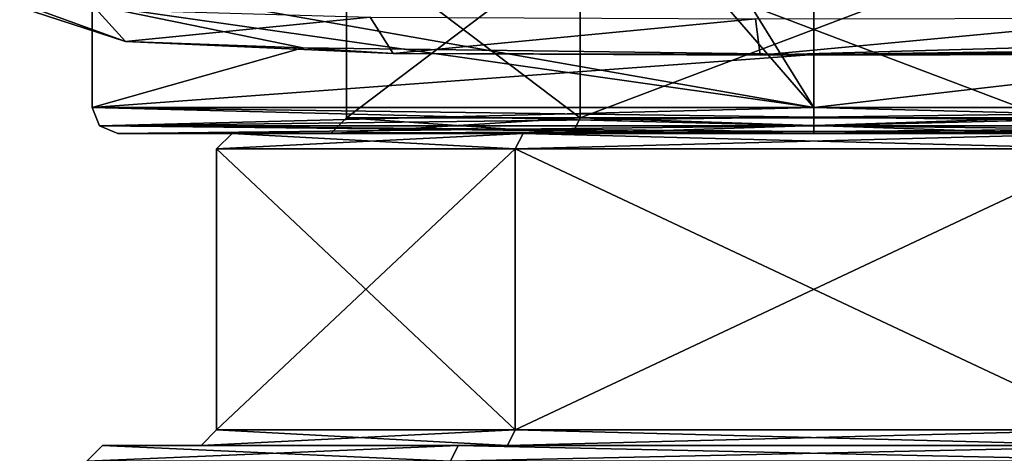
# Model space of a CAD drawing. Extents: x -54 to 446, y -6 to 1624.
# Tile 23 of 225: x -15 to 4, y 1546 to 1554. Entities that reach past the tile are written whole.
import ezdxf

# ---------------------------------------------------------------- set-up
doc = ezdxf.new("R2010")
doc.units = 0
doc.header["$LTSCALE"] = 46.933333
for name, color, linetype in [('1140', 7, 'CONTINUOUS'), ('1162', 7, 'CONTINUOUS'), ('1163', 7, 'CONTINUOUS'), ('1166', 7, 'CONTINUOUS'), ('1587', 7, 'CONTINUOUS'), ('1588', 7, 'CONTINUOUS'), ('1589', 7, 'CONTINUOUS'), ('1590', 7, 'CONTINUOUS'), ('1596', 7, 'CONTINUOUS'), ('1597', 7, 'CONTINUOUS'), ('1603', 7, 'CONTINUOUS'), ('1604', 7, 'CONTINUOUS'), ('1605', 7, 'CONTINUOUS'), ('1606', 7, 'CONTINUOUS'), ('1607', 7, 'CONTINUOUS'), ('1608', 7, 'CONTINUOUS'), ('1609', 7, 'CONTINUOUS'), ('1610', 7, 'CONTINUOUS'), ('911', 7, 'CONTINUOUS'), ('912', 7, 'CONTINUOUS'), ('913', 7, 'CONTINUOUS'), ('914', 7, 'CONTINUOUS'), ('974', 7, 'CONTINUOUS')]:
    doc.layers.add(name, color=color, linetype=linetype)

msp = doc.modelspace()

# ---------------------------------------------------------------- linework, layer by layer
at = {"layer": '1140', "color": 7, "linetype": 'CONTINUOUS'}
for points in [[(0, 1552, 13.4), (-13.4, 1552, 0), (13.4, 1552, 0), (0, 1552, 13.4)], [(-13.4, 1552, 0), (0, 1552, -13.4), (13.4, 1552, 0), (-13.4, 1552, 0)]]:
    msp.add_3dface(points, dxfattribs=at)
at = {"layer": '1162', "color": 7, "linetype": 'CONTINUOUS'}
for points in [[(-13.9, 1554.94, 0), (0, 1552.5, 13.9), (-13.9, 1568.5), (-13.9, 1554.94, 0)], [(-13.9, 1568.5), (0, 1552.5, 13.9), (-9.828, 1568.328, 9.83), (-13.9, 1568.5)], [(0, 1552.5, 13.9), (0, 1568.257, 13.9), (-9.828, 1568.328, 9.83), (0, 1552.5, 13.9)], [(-13.9, 1554.472), (0, 1552.5, 13.9), (-13.9, 1554.94, 0), (-13.9, 1554.472)], [(-13.9, 1552.5), (0, 1552.5, 13.9), (-13.9, 1554.472), (-13.9, 1552.5)], [(-9.838, 1553.645, -9.82), (-13.9, 1552.5), (-13.9, 1554.472), (-9.838, 1553.645, -9.82)], [(0, 1553.517, -13.9), (-13.9, 1552.5), (-9.838, 1553.645, -9.82), (0, 1553.517, -13.9)], [(0, 1553.517, -13.9), (0, 1552.5, -13.9), (-13.9, 1552.5), (0, 1553.517, -13.9)]]:
    msp.add_3dface(points, dxfattribs=at)
at = {"layer": '1163', "color": 7, "linetype": 'CONTINUOUS'}
for points in [[(0, 1568.257, 13.9), (13.9, 1552.5), (8.296, 1568.305, 11.153), (0, 1568.257, 13.9)], [(0, 1552.5, 13.9), (13.9, 1552.5), (0, 1568.257, 13.9), (0, 1552.5, 13.9)], [(13.9, 1552.5), (0, 1552.5, -13.9), (10.017, 1553.653, -9.636), (13.9, 1552.5)], [(10.017, 1553.653, -9.636), (0, 1552.5, -13.9), (0, 1553.517, -13.9), (10.017, 1553.653, -9.636)]]:
    msp.add_3dface(points, dxfattribs=at)
at = {"layer": '1166', "color": 7, "linetype": 'CONTINUOUS'}
for points in [[(-15.292, 1554.424, -0.4), (-13.258, 1553.768, -7.593), (-15.086, 1554.424, -0.4), (-15.292, 1554.424, -0.4)], [(-13.258, 1553.768, -7.593), (-13.9, 1554.472), (-15.086, 1554.424, -0.4), (-13.258, 1553.768, -7.593)], [(-9.838, 1553.645, -9.82), (-13.9, 1554.472), (-13.258, 1553.768, -7.593), (-9.838, 1553.645, -9.82)], [(-8.098, 1553.535, -12.966), (-9.838, 1553.645, -9.82), (-13.258, 1553.768, -7.593), (-8.098, 1553.535, -12.966)], [(0, 1553.517, -13.9), (-9.838, 1553.645, -9.82), (-8.098, 1553.535, -12.966), (0, 1553.517, -13.9)], [(-1.035, 1553.502, -15.261), (0, 1553.517, -13.9), (-8.098, 1553.535, -12.966), (-1.035, 1553.502, -15.261)], [(14.275, 1553.615, -10.485), (10.017, 1553.653, -9.636), (0, 1553.517, -13.9), (14.275, 1553.615, -10.485)], [(14.275, 1553.615, -10.485), (0, 1553.517, -13.9), (10.249, 1553.555, -12.187), (14.275, 1553.615, -10.485)], [(10.249, 1553.555, -12.187), (0, 1553.517, -13.9), (6.271, 1553.516, -13.945), (10.249, 1553.555, -12.187)], [(6.271, 1553.516, -13.945), (0, 1553.517, -13.9), (-1.035, 1553.502, -15.261), (6.271, 1553.516, -13.945)]]:
    msp.add_3dface(points, dxfattribs=at)
at = {"layer": '1587', "linetype": 'CONTINUOUS'}
for points in [[(-9, 1555.7), (-4.5, 1555.7, -7.794), (-9, 1552.3), (-9, 1555.7)], [(-9, 1552.3), (-4.5, 1555.7, -7.794), (-4.5, 1552.3, -7.794), (-9, 1552.3)], [(-4.5, 1555.7, -7.794), (4.5, 1555.7, -7.794), (-4.5, 1552.3, -7.794), (-4.5, 1555.7, -7.794)], [(-4.5, 1552.3, -7.794), (4.5, 1555.7, -7.794), (4.5, 1552.3, -7.794), (-4.5, 1552.3, -7.794)]]:
    msp.add_3dface(points, dxfattribs=at)
at = {"layer": '1588', "linetype": 'CONTINUOUS'}
for points in [[(-9.3, 1552), (-4.65, 1552, -8.054), (-11.2, 1552), (-9.3, 1552)], [(-5.6, 1552, 9.699), (-9.3, 1552), (-11.2, 1552), (-5.6, 1552, 9.699)], [(-11.2, 1552), (-4.65, 1552, -8.054), (-5.6, 1552, -9.699), (-11.2, 1552)], [(-4.65, 1552, 8.054), (-9.3, 1552), (-5.6, 1552, 9.699), (-4.65, 1552, 8.054)], [(4.65, 1552, 8.054), (-4.65, 1552, 8.054), (-5.6, 1552, 9.699), (4.65, 1552, 8.054)], [(5.6, 1552, 9.699), (4.65, 1552, 8.054), (-5.6, 1552, 9.699), (5.6, 1552, 9.699)], [(-5.6, 1552, -9.699), (-4.65, 1552, -8.054), (5.6, 1552, -9.699), (-5.6, 1552, -9.699)], [(-4.65, 1552, -8.054), (4.65, 1552, -8.054), (5.6, 1552, -9.699), (-4.65, 1552, -8.054)]]:
    msp.add_3dface(points, dxfattribs=at)
at = {"layer": '1589', "linetype": 'CONTINUOUS'}
for points in [[(-11.5, 1546.3), (-11.5, 1551.7), (-5.75, 1551.7, -9.959), (-11.5, 1546.3)], [(-5.75, 1546.3, -9.959), (-11.5, 1546.3), (-5.75, 1551.7, -9.959), (-5.75, 1546.3, -9.959)], [(5.75, 1546.3, -9.959), (-5.75, 1546.3, -9.959), (5.75, 1551.7, -9.959), (5.75, 1546.3, -9.959)], [(5.75, 1551.7, -9.959), (-5.75, 1546.3, -9.959), (-5.75, 1551.7, -9.959), (5.75, 1551.7, -9.959)]]:
    msp.add_3dface(points, dxfattribs=at)
at = {"layer": '1590', "linetype": 'CONTINUOUS'}
for points in [[(-11.8, 1546), (-5.9, 1546, -10.219), (-13.7, 1546), (-11.8, 1546)], [(-6.85, 1546, 11.865), (-11.8, 1546), (-13.7, 1546), (-6.85, 1546, 11.865)], [(-13.7, 1546), (-5.9, 1546, -10.219), (-6.85, 1546, -11.865), (-13.7, 1546)], [(-5.9, 1546, 10.219), (-11.8, 1546), (-6.85, 1546, 11.865), (-5.9, 1546, 10.219)], [(5.9, 1546, 10.219), (-5.9, 1546, 10.219), (-6.85, 1546, 11.865), (5.9, 1546, 10.219)], [(6.85, 1546, 11.865), (5.9, 1546, 10.219), (-6.85, 1546, 11.865), (6.85, 1546, 11.865)], [(-6.85, 1546, -11.865), (-5.9, 1546, -10.219), (6.85, 1546, -11.865), (-6.85, 1546, -11.865)], [(-5.9, 1546, -10.219), (5.9, 1546, -10.219), (6.85, 1546, -11.865), (-5.9, 1546, -10.219)]]:
    msp.add_3dface(points, dxfattribs=at)
at = {"layer": '1596', "linetype": 'CONTINUOUS'}
for points in [[(-9, 1555.7), (-9, 1552.3), (-4.5, 1552.3, 7.794), (-9, 1555.7)], [(-4.5, 1555.7, 7.794), (-9, 1555.7), (-4.5, 1552.3, 7.794), (-4.5, 1555.7, 7.794)], [(4.5, 1555.7, 7.794), (-4.5, 1555.7, 7.794), (4.5, 1552.3, 7.794), (4.5, 1555.7, 7.794)], [(4.5, 1552.3, 7.794), (-4.5, 1555.7, 7.794), (-4.5, 1552.3, 7.794), (4.5, 1552.3, 7.794)]]:
    msp.add_3dface(points, dxfattribs=at)
at = {"layer": '1597', "linetype": 'CONTINUOUS'}
for points in [[(-11.5, 1551.7), (-11.5, 1546.3), (-5.75, 1546.3, 9.959), (-11.5, 1551.7)], [(-11.5, 1551.7), (-5.75, 1546.3, 9.959), (-5.75, 1551.7, 9.959), (-11.5, 1551.7)], [(-5.75, 1546.3, 9.959), (5.75, 1546.3, 9.959), (-5.75, 1551.7, 9.959), (-5.75, 1546.3, 9.959)], [(-5.75, 1551.7, 9.959), (5.75, 1546.3, 9.959), (5.75, 1551.7, 9.959), (-5.75, 1551.7, 9.959)]]:
    msp.add_3dface(points, dxfattribs=at)
at = {"layer": '1603', "linetype": 'CONTINUOUS'}
for points in [[(-7, 1545.7, -12.124), (-14, 1545.7), (-6.85, 1546, -11.865), (-7, 1545.7, -12.124)], [(-14, 1545.7), (-13.7, 1546), (-6.85, 1546, -11.865), (-14, 1545.7)], [(7, 1545.7, -12.124), (-7, 1545.7, -12.124), (6.85, 1546, -11.865), (7, 1545.7, -12.124)], [(-7, 1545.7, -12.124), (-6.85, 1546, -11.865), (6.85, 1546, -11.865), (-7, 1545.7, -12.124)]]:
    msp.add_3dface(points, dxfattribs=at)
at = {"layer": '1604', "linetype": 'CONTINUOUS'}
for points in [[(-14, 1545.7), (-7, 1545.7, 12.124), (-13.7, 1546), (-14, 1545.7)], [(-7, 1545.7, 12.124), (-6.85, 1546, 11.865), (-13.7, 1546), (-7, 1545.7, 12.124)], [(-7, 1545.7, 12.124), (7, 1545.7, 12.124), (-6.85, 1546, 11.865), (-7, 1545.7, 12.124)], [(7, 1545.7, 12.124), (6.85, 1546, 11.865), (-6.85, 1546, 11.865), (7, 1545.7, 12.124)]]:
    msp.add_3dface(points, dxfattribs=at)
at = {"layer": '1605', "linetype": 'CONTINUOUS'}
for points in [[(-11.5, 1546.3), (-5.75, 1546.3, -9.959), (-11.8, 1546), (-11.5, 1546.3)], [(-11.8, 1546), (-5.75, 1546.3, -9.959), (-5.9, 1546, -10.219), (-11.8, 1546)], [(-5.75, 1546.3, -9.959), (5.75, 1546.3, -9.959), (-5.9, 1546, -10.219), (-5.75, 1546.3, -9.959)], [(5.75, 1546.3, -9.959), (5.9, 1546, -10.219), (-5.9, 1546, -10.219), (5.75, 1546.3, -9.959)]]:
    msp.add_3dface(points, dxfattribs=at)
at = {"layer": '1606', "linetype": 'CONTINUOUS'}
for points in [[(-11.5, 1546.3), (-11.8, 1546), (-5.9, 1546, 10.219), (-11.5, 1546.3)], [(-11.5, 1546.3), (-5.9, 1546, 10.219), (-5.75, 1546.3, 9.959), (-11.5, 1546.3)], [(-5.9, 1546, 10.219), (5.9, 1546, 10.219), (-5.75, 1546.3, 9.959), (-5.9, 1546, 10.219)], [(5.9, 1546, 10.219), (5.75, 1546.3, 9.959), (-5.75, 1546.3, 9.959), (5.9, 1546, 10.219)]]:
    msp.add_3dface(points, dxfattribs=at)
at = {"layer": '1607', "linetype": 'CONTINUOUS'}
for points in [[(-11.2, 1552), (-5.6, 1552, -9.699), (-11.5, 1551.7), (-11.2, 1552)], [(-11.5, 1551.7), (-5.6, 1552, -9.699), (-5.75, 1551.7, -9.959), (-11.5, 1551.7)], [(-5.6, 1552, -9.699), (5.6, 1552, -9.699), (-5.75, 1551.7, -9.959), (-5.6, 1552, -9.699)], [(5.6, 1552, -9.699), (5.75, 1551.7, -9.959), (-5.75, 1551.7, -9.959), (5.6, 1552, -9.699)]]:
    msp.add_3dface(points, dxfattribs=at)
at = {"layer": '1608', "linetype": 'CONTINUOUS'}
for points in [[(-11.2, 1552), (-11.5, 1551.7), (-5.75, 1551.7, 9.959), (-11.2, 1552)], [(-5.6, 1552, 9.699), (-11.2, 1552), (-5.75, 1551.7, 9.959), (-5.6, 1552, 9.699)], [(-5.6, 1552, 9.699), (-5.75, 1551.7, 9.959), (5.75, 1551.7, 9.959), (-5.6, 1552, 9.699)], [(5.6, 1552, 9.699), (-5.6, 1552, 9.699), (5.75, 1551.7, 9.959), (5.6, 1552, 9.699)]]:
    msp.add_3dface(points, dxfattribs=at)
at = {"layer": '1609', "linetype": 'CONTINUOUS'}
for points in [[(-9, 1552.3), (-4.5, 1552.3, -7.794), (-9.3, 1552), (-9, 1552.3)], [(-9.3, 1552), (-4.5, 1552.3, -7.794), (-4.65, 1552, -8.054), (-9.3, 1552)], [(-4.5, 1552.3, -7.794), (4.5, 1552.3, -7.794), (-4.65, 1552, -8.054), (-4.5, 1552.3, -7.794)], [(4.5, 1552.3, -7.794), (4.65, 1552, -8.054), (-4.65, 1552, -8.054), (4.5, 1552.3, -7.794)]]:
    msp.add_3dface(points, dxfattribs=at)
at = {"layer": '1610', "linetype": 'CONTINUOUS'}
for points in [[(-9, 1552.3), (-9.3, 1552), (-4.65, 1552, 8.054), (-9, 1552.3)], [(-9, 1552.3), (-4.65, 1552, 8.054), (-4.5, 1552.3, 7.794), (-9, 1552.3)], [(-4.65, 1552, 8.054), (4.65, 1552, 8.054), (-4.5, 1552.3, 7.794), (-4.65, 1552, 8.054)], [(4.65, 1552, 8.054), (4.5, 1552.3, 7.794), (-4.5, 1552.3, 7.794), (4.65, 1552, 8.054)]]:
    msp.add_3dface(points, dxfattribs=at)
at = {"layer": '911', "color": 7, "linetype": 'CONTINUOUS'}
for points in [[(0, 1552.5, -13.9), (-13.754, 1552.146), (-13.9, 1552.5), (0, 1552.5, -13.9)], [(0, 1552.309, 13.862), (0, 1552.5, 13.9), (-13.9, 1552.5), (0, 1552.309, 13.862)], [(0, 1552.146, 13.754), (0, 1552.309, 13.862), (-13.9, 1552.5), (0, 1552.146, 13.754)], [(-13.754, 1552.146), (0, 1552.146, 13.754), (-13.9, 1552.5), (-13.754, 1552.146)], [(0, 1552.5, -13.9), (0, 1552.309, -13.862), (-13.754, 1552.146), (0, 1552.5, -13.9)], [(0, 1552.309, -13.862), (0, 1552.146, -13.754), (-13.754, 1552.146), (0, 1552.309, -13.862)]]:
    msp.add_3dface(points, dxfattribs=at)
at = {"layer": '912', "color": 7, "linetype": 'CONTINUOUS'}
for points in [[(-13.754, 1552.146), (0, 1552.146, -13.754), (-13.4, 1552, 0), (-13.754, 1552.146)], [(0, 1552.146, 13.754), (-13.754, 1552.146), (0, 1552.038, 13.591), (0, 1552.146, 13.754)], [(0, 1552, 13.4), (-13.754, 1552.146), (-13.4, 1552, 0), (0, 1552, 13.4)], [(-13.754, 1552.146), (0, 1552, 13.4), (0, 1552.038, 13.591), (-13.754, 1552.146)], [(-13.4, 1552, 0), (0, 1552.146, -13.754), (0, 1552.038, -13.591), (-13.4, 1552, 0)], [(0, 1552, -13.4), (-13.4, 1552, 0), (0, 1552.038, -13.591), (0, 1552, -13.4)]]:
    msp.add_3dface(points, dxfattribs=at)
at = {"layer": '913', "color": 7, "linetype": 'CONTINUOUS'}
for points in [[(0, 1552.5, -13.9), (13.9, 1552.5), (0, 1552.309, -13.862), (0, 1552.5, -13.9)], [(13.9, 1552.5), (0, 1552.5, 13.9), (13.754, 1552.146), (13.9, 1552.5)], [(0, 1552.309, -13.862), (13.9, 1552.5), (0, 1552.146, -13.754), (0, 1552.309, -13.862)], [(0, 1552.146, -13.754), (13.9, 1552.5), (13.754, 1552.146), (0, 1552.146, -13.754)], [(13.754, 1552.146), (0, 1552.5, 13.9), (0, 1552.309, 13.862), (13.754, 1552.146)], [(0, 1552.146, 13.754), (13.754, 1552.146), (0, 1552.309, 13.862), (0, 1552.146, 13.754)]]:
    msp.add_3dface(points, dxfattribs=at)
at = {"layer": '914', "color": 7, "linetype": 'CONTINUOUS'}
for points in [[(0, 1552.146, -13.754), (13.754, 1552.146), (0, 1552.038, -13.591), (0, 1552.146, -13.754)], [(13.754, 1552.146), (0, 1552.146, 13.754), (13.4, 1552, 0), (13.754, 1552.146)], [(13.754, 1552.146), (0, 1552, -13.4), (0, 1552.038, -13.591), (13.754, 1552.146)], [(0, 1552, -13.4), (13.754, 1552.146), (13.4, 1552, 0), (0, 1552, -13.4)], [(0, 1552.146, 13.754), (0, 1552.038, 13.591), (13.4, 1552, 0), (0, 1552.146, 13.754)], [(0, 1552.038, 13.591), (0, 1552, 13.4), (13.4, 1552, 0), (0, 1552.038, 13.591)]]:
    msp.add_3dface(points, dxfattribs=at)
at = {"layer": '974', "color": 7, "linetype": 'CONTINUOUS'}
for points in [[(-13.258, 1553.768, -7.593), (-15.292, 1554.424, -0.4), (-8.541, 1554.234, -13.53), (-13.258, 1553.768, -7.593)], [(-8.098, 1553.535, -12.966), (-13.258, 1553.768, -7.593), (-8.541, 1554.234, -13.53), (-8.098, 1553.535, -12.966)], [(-1.123, 1554.201, -15.961), (-8.098, 1553.535, -12.966), (-8.541, 1554.234, -13.53), (-1.123, 1554.201, -15.961)], [(-1.035, 1553.502, -15.261), (-8.098, 1553.535, -12.966), (-1.123, 1554.201, -15.961), (-1.035, 1553.502, -15.261)], [(6.558, 1554.216, -14.594), (-1.035, 1553.502, -15.261), (-1.123, 1554.201, -15.961), (6.558, 1554.216, -14.594)], [(-1.035, 1553.502, -15.261), (6.558, 1554.216, -14.594), (6.475, 1553.717, -14.403), (-1.035, 1553.502, -15.261)], [(6.271, 1553.516, -13.945), (-1.035, 1553.502, -15.261), (6.475, 1553.717, -14.403), (6.271, 1553.516, -13.945)]]:
    msp.add_3dface(points, dxfattribs=at)

doc.saveas('drawing.dxf')
